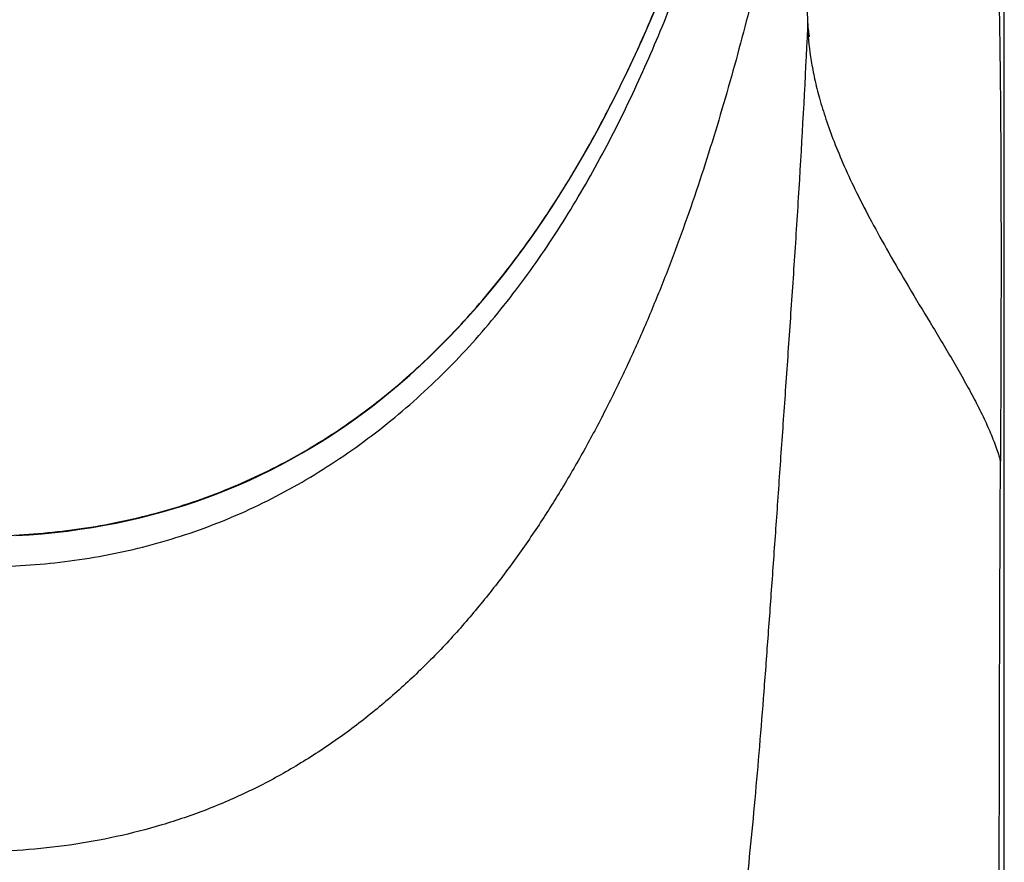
# Model space of a CAD drawing. Header units: millimetres. Extents: x 1 to 611, y -14 to 521.
# Tile 20 of 39: x 159 to 182, y 423 to 443. Entities that reach past the tile are written whole.
import ezdxf

# ---------------------------------------------------------------- set-up
doc = ezdxf.new("R2010")
doc.units = ezdxf.units.MM
doc.header["$LTSCALE"] = 23.1
doc.layers.get('0').update_dxf_attribs({"linetype": 'CONTINUOUS'})

msp = doc.modelspace()

# ---------------------------------------------------------------- linework, layer by layer
at = {"color": 7, "linetype": 'CONTINUOUS'}
for p, q in [((182.249, 310.682), (182.249, 467.882)), ((177.568, 442.64), (177.568, 442.648)), ((177.571, 442.59), (177.57, 442.611)), ((177.573, 442.564), (177.571, 442.59)), ((177.575, 442.537), (177.573, 442.564)), ((177.577, 442.51), (177.575, 442.537)), ((177.58, 442.483), (177.577, 442.51)), ((177.583, 442.457), (177.58, 442.483)), ((177.59, 442.396), (177.587, 442.419)), ((177.593, 442.373), (177.59, 442.396)), ((177.596, 442.352), (177.593, 442.373)), ((177.598, 442.332), (177.596, 442.352)), ((177.601, 442.314), (177.598, 442.332)), ((177.604, 442.299), (177.601, 442.314)), ((177.606, 442.286), (177.604, 442.299)), ((177.608, 442.275), (177.606, 442.286)), ((177.609, 442.268), (177.608, 442.275)), ((177.609, 442.265), (177.609, 442.268)), ((177.609, 442.266), (177.609, 442.265))]:
    msp.add_line(p, q, dxfattribs=at)
at = {"color": 9, "linetype": 'CONTINUOUS'}
for p, q in [((177.308, 448.5), (177.559, 442.672)), ((177.559, 442.672), (177.559, 442.671)), ((177.559, 442.671), (177.56, 442.648)), ((177.56, 442.648), (177.567, 442.475))]:
    msp.add_line(p, q, dxfattribs=at)
at = {"color": 7, "linetype": 'CONTINUOUS'}
for points in [[(158.704, 430.382), (159.018, 430.401), (159.327, 430.426), (159.632, 430.456), (159.932, 430.491), (160.228, 430.531), (160.52, 430.577), (160.809, 430.627), (161.093, 430.681), (161.374, 430.741), (161.652, 430.805), (161.926, 430.874), (162.198, 430.948), (162.466, 431.027), (162.732, 431.11), (162.995, 431.197), (163.255, 431.289), (163.513, 431.386), (163.768, 431.488), (164.021, 431.594), (164.272, 431.705), (164.521, 431.821), (164.768, 431.942), (165.014, 432.068), (165.258, 432.199), (165.501, 432.335), (165.742, 432.477), (165.982, 432.624), (166.221, 432.776), (166.458, 432.934), (166.694, 433.098), (166.929, 433.267), (167.163, 433.443), (167.395, 433.624), (167.627, 433.812), (167.857, 434.006), (168.087, 434.207), (168.316, 434.414), (168.544, 434.629), (168.772, 434.852), (169, 435.082), (169.227, 435.32), (169.454, 435.567), (169.68, 435.822), (169.906, 436.087), (170.132, 436.361), (170.358, 436.644), (170.583, 436.938), (170.807, 437.241), (171.031, 437.554), (171.253, 437.878), (171.475, 438.212), (171.695, 438.556), (171.914, 438.912), (172.132, 439.278), (172.349, 439.656), (172.564, 440.046), (172.778, 440.449), (172.99, 440.864), (173.201, 441.292), (173.411, 441.735), (173.619, 442.192), (173.826, 442.666), (174.032, 443.156)], [(177.57, 442.611), (177.569, 442.626), (177.569, 442.633), (177.568, 442.64)], [(177.587, 442.419), (177.584, 442.444), (177.583, 442.457)]]:
    msp.add_lwpolyline(points, dxfattribs=at)
at = {"color": 9, "linetype": 'CONTINUOUS'}
msp.add_arc((175.447, 442.572), 2.122, 357.3592, 2.0555, dxfattribs=at)
for points, knots in [([(180.199, 455.109), (180.375, 454.789), (180.696, 454.112), (181.084, 453.026), (181.393, 451.852), (181.631, 450.593), (181.81, 449.254), (181.938, 447.843), (182.026, 446.371), (182.085, 444.852), (182.123, 443.299), (182.148, 441.725), (182.162, 440.137), (182.172, 438.01), (182.171, 435.88), (182.165, 434.016), (182.16, 432.951), (182.158, 432.419), (182.157, 432.153)], [0, 0, 0, 0, 0.047195, 0.096598, 0.148725, 0.203872, 0.262085, 0.323212, 0.386906, 0.452579, 0.519637, 0.587576, 0.656035, 0.724767, 0.86244, 0.931239, 0.965623, 1, 1, 1, 1]), ([(157.749, 429.634), (158.378, 429.634), (159.322, 429.684), (160.569, 429.857), (161.494, 430.043), (162.405, 430.288), (163.297, 430.591), (164.167, 430.95), (165.01, 431.365), (165.826, 431.83), (166.873, 432.512), (167.859, 433.282), (168.775, 434.127), (169.427, 434.796), (170.041, 435.498), (170.813, 436.469), (171.695, 437.746), (172.633, 439.351), (173.325, 440.735), (173.831, 441.863), (174.308, 443.003), (174.853, 444.448), (175.436, 446.206), (175.868, 447.687), (176.183, 448.88), (176.329, 449.479), (176.4, 449.779)], [0, 0, 0, 0, 0.063219, 0.094829, 0.126424, 0.157998, 0.189546, 0.221064, 0.252547, 0.283994, 0.315405, 0.37809, 0.409389, 0.440652, 0.471882, 0.503081, 0.565387, 0.627611, 0.68977, 0.720832, 0.751883, 0.813951, 0.875989, 0.938004, 0.969005, 1, 1, 1, 1]), ([(157.749, 430.37), (158.054, 430.37), (158.664, 430.385), (159.881, 430.478), (161.389, 430.719), (162.857, 431.139), (163.991, 431.583), (164.818, 431.968), (165.618, 432.404), (166.389, 432.888), (167.129, 433.416), (167.836, 433.986), (168.509, 434.594), (169.361, 435.449), (170.344, 436.593), (171.398, 438.061), (172.337, 439.601), (173.171, 441.198), (173.913, 442.837), (174.572, 444.51), (175.158, 446.209), (175.678, 447.927), (175.986, 449.084), (176.131, 449.664)], [0, 0, 0, 0, 0.031611, 0.063217, 0.126376, 0.189459, 0.220977, 0.252464, 0.283917, 0.315334, 0.346714, 0.378056, 0.409362, 0.440634, 0.503065, 0.565391, 0.62763, 0.689798, 0.751911, 0.813979, 0.876012, 0.938017, 1, 1, 1, 1]), ([(177.308, 448.5), (177.199, 447.782), (176.953, 446.35), (176.501, 444.219), (176.063, 442.458), (175.677, 441.059), (175.266, 439.666), (174.816, 438.285), (174.317, 436.92), (173.916, 435.906), (173.485, 434.903), (173.023, 433.913), (172.528, 432.938), (171.998, 431.979), (171.431, 431.041), (170.824, 430.125), (170.283, 429.385), (169.827, 428.81), (169.356, 428.245), (168.86, 427.7), (168.339, 427.178), (167.935, 426.799), (167.519, 426.432), (167.091, 426.078), (166.65, 425.74), (166.046, 425.308), (165.261, 424.809), (164.439, 424.372), (163.761, 424.062), (163.07, 423.778), (162.185, 423.476), (161.097, 423.197), (159.991, 422.997), (158.873, 422.877), (158.124, 422.851), (157.749, 422.851)], [0, 0, 0, 0, 0.06184, 0.123643, 0.18543, 0.216324, 0.247222, 0.309039, 0.339969, 0.370918, 0.401891, 0.432891, 0.463924, 0.494994, 0.526106, 0.557267, 0.588483, 0.604115, 0.619763, 0.65111, 0.666812, 0.682533, 0.698273, 0.71403, 0.729805, 0.745598, 0.777229, 0.808924, 0.824797, 0.840684, 0.872489, 0.904333, 0.936207, 0.968099, 1, 1, 1, 1]), ([(157.749, 398.654), (157.955, 398.654), (158.371, 398.663), (158.891, 398.701), (159.31, 398.747), (159.628, 398.79), (159.944, 398.84), (160.254, 398.896), (160.554, 398.957), (160.846, 399.023), (161.133, 399.093), (161.511, 399.19), (161.98, 399.321), (162.544, 399.491), (163.116, 399.675), (163.699, 399.873), (164.287, 400.086), (164.868, 400.309), (165.432, 400.541), (165.885, 400.742), (166.233, 400.906), (166.485, 401.028), (166.732, 401.153), (167.058, 401.325), (167.46, 401.554), (167.929, 401.848), (168.377, 402.158), (168.8, 402.48), (169.134, 402.757), (169.39, 402.984), (169.578, 403.158), (169.764, 403.339), (170.011, 403.593), (170.314, 403.93), (170.665, 404.36), (171.12, 404.967), (171.652, 405.769), (172.241, 406.773), (172.79, 407.813), (173.298, 408.9), (173.683, 409.847), (173.969, 410.639), (174.173, 411.258), (174.366, 411.899), (174.548, 412.568), (174.721, 413.272), (174.89, 414.018), (175.053, 414.807), (175.27, 415.945), (175.527, 417.481), (175.81, 419.465), (176.024, 421.236), (176.185, 422.749), (176.302, 423.956), (176.412, 425.211), (176.516, 426.515), (176.618, 427.87), (176.719, 429.281), (176.824, 430.748), (176.93, 432.273), (177.041, 433.851), (177.154, 435.479), (177.268, 437.156), (177.416, 439.492), (177.512, 441.271), (177.567, 442.475)], [0, 0, 0, 0, 0.011524, 0.023174, 0.029087, 0.035074, 0.04107, 0.046958, 0.052646, 0.058182, 0.063653, 0.069114, 0.079971, 0.090837, 0.102024, 0.113523, 0.125204, 0.136877, 0.148269, 0.159244, 0.164558, 0.169755, 0.17487, 0.179975, 0.190341, 0.200703, 0.210857, 0.220742, 0.230346, 0.235094, 0.239851, 0.244659, 0.249558, 0.259618, 0.269955, 0.280499, 0.301964, 0.323658, 0.345426, 0.367594, 0.390602, 0.402467, 0.41457, 0.426989, 0.439827, 0.453265, 0.467478, 0.482477, 0.498244, 0.532155, 0.569389, 0.610082, 0.631759, 0.65432, 0.677754, 0.702084, 0.727349, 0.753625, 0.781, 0.80947, 0.838934, 0.86931, 0.900581, 0.932748, 1, 1, 1, 1]), ([(177.567, 442.475), (177.578, 442.213), (177.621, 441.806), (177.729, 441.249), (177.845, 440.785), (177.999, 440.286), (178.196, 439.747), (178.44, 439.163), (178.737, 438.529), (179.092, 437.841), (179.507, 437.094), (179.977, 436.292), (180.488, 435.445), (180.926, 434.718), (181.265, 434.128), (181.503, 433.695), (181.717, 433.277), (181.901, 432.88), (182.049, 432.509), (182.126, 432.268), (182.157, 432.153)], [0, 0, 0, 0, 0.069013, 0.107502, 0.149265, 0.194881, 0.244976, 0.30026, 0.361466, 0.429319, 0.504277, 0.586267, 0.674139, 0.764883, 0.80981, 0.853414, 0.894878, 0.933448, 0.968575, 1, 1, 1, 1]), ([(157.749, 355.413), (158.254, 355.413), (159.264, 355.442), (160.519, 355.552), (161.515, 355.682), (162.253, 355.801), (162.984, 355.939), (163.945, 356.147), (165.121, 356.448), (166.495, 356.877), (167.823, 357.362), (169.1, 357.897), (170.323, 358.479), (171.49, 359.103), (172.598, 359.768), (173.646, 360.472), (174.631, 361.215), (175.552, 361.996), (176.408, 362.817), (177.195, 363.68), (177.796, 364.436), (178.242, 365.061), (178.664, 365.703), (179.151, 366.536), (179.668, 367.584), (180.118, 368.683), (180.505, 369.834), (180.833, 371.039), (181.104, 372.297), (181.323, 373.606), (181.499, 374.959), (181.639, 376.35), (181.75, 377.771), (181.837, 379.216), (181.905, 380.681), (181.959, 382.159), (182, 383.649), (182.033, 385.148), (182.066, 387.156), (182.094, 389.675), (182.112, 392.703), (182.122, 395.736), (182.127, 398.77), (182.13, 401.805), (182.13, 404.841), (182.129, 408.888), (182.126, 413.947), (182.125, 420.017), (182.133, 426.086), (182.147, 430.131), (182.157, 432.153)], [0, 0, 0, 0, 0.01663, 0.033197, 0.041439, 0.049644, 0.057804, 0.065915, 0.081962, 0.097749, 0.113246, 0.128427, 0.143277, 0.157785, 0.17195, 0.18578, 0.199292, 0.212514, 0.22549, 0.238273, 0.250926, 0.25723, 0.263533, 0.276178, 0.288946, 0.301934, 0.315223, 0.328886, 0.342983, 0.357543, 0.372526, 0.387873, 0.403519, 0.419412, 0.4355, 0.451739, 0.468094, 0.484534, 0.501038, 0.534171, 0.567397, 0.600662, 0.63394, 0.667222, 0.700506, 0.73379, 0.800357, 0.866924, 0.933484, 1, 1, 1, 1])]:
    msp.add_open_spline(points, degree=3, knots=knots, dxfattribs=at)

doc.saveas('drawing.dxf')
